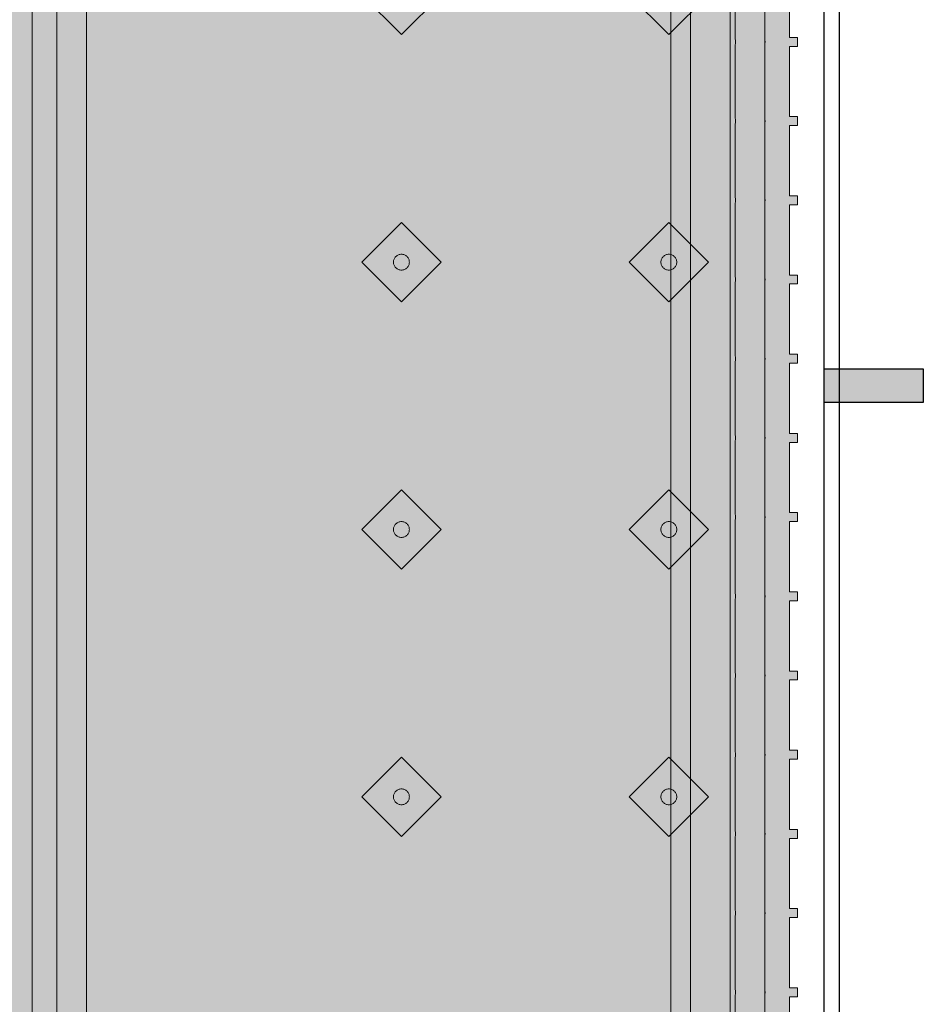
# Model space of a CAD drawing. Header units: metres. Extents: x 2172.2 to 2210.6, y 415.3 to 458.1.
# Tile 66 of 168: x 2209.5 to 2210.4, y 433.5 to 434.4. Entities that reach past the tile are written whole.
import ezdxf

# ---------------------------------------------------------------- set-up
doc = ezdxf.new("R2010")
doc.units = ezdxf.units.M
for name, color, linetype, lineweight in [('NC_N1_BANQUETTES', 7, 'CONTINUOUS', 13), ('NC_N1_FLOOR_DECOR', 32, 'CONTINUOUS', 13), ('NC_N1_GLAZING', 4, 'CONTINUOUS', 13), ('NC_N1_WALLS', 7, 'CONTINUOUS', 25)]:
    doc.layers.add(name, color=color, linetype=linetype, lineweight=lineweight)

# ---------------------------------------------------------------- blocks, each defined once
blk = doc.blocks.new('NC_N1_ARCHITECTURE')
at = {"layer": 'NC_N1_WALLS', "true_color": 0xe7e6e1}
blk.add_hatch(color=256, dxfattribs=at).paths.add_polyline_path([(20.411421, 0.096485), (20.411421, 0.062485), (20.31142, 0.062485), (20.31142, 0.096485)])
at = {"layer": 'NC_N1_GLAZING', "linetype": 'CONTINUOUS', "lineweight": -2}
blk.add_lwpolyline([(20.32642, -3.945515), (20.31142, -3.945515), (20.31142, 1.404485), (20.32642, 1.404485)], close=True, dxfattribs=at)
at = {"layer": 'NC_N1_WALLS', "linetype": 'CONTINUOUS', "lineweight": -2}
blk.add_lwpolyline([(20.411421, 0.096485), (20.411421, 0.062485), (20.31142, 0.062485), (20.31142, 0.096485)], close=True, dxfattribs=at)
blk = doc.blocks.new('NC_N1_MIXED_FLOOR_TRIANGLE_L_3')
at = {"true_color": 0xeff0ee}
h = blk.add_hatch(color=256, dxfattribs=at)
h.dxf.hatch_style = 1
h.paths.add_polyline_path([(20.11942, 2.64073), (20.11944, 2.6399), (20.11945, 2.6395), (20.12023, 2.62365), (20.12047, 2.62121), (20.12095, 2.6188), (20.12166, 2.61645), (20.1226, 2.61419), (20.12376, 2.61202), (20.12512, 2.60998), (20.12668, 2.60809), (20.12841, 2.60635), (20.13031, 2.60479), (20.13235, 2.60343), (20.13451, 2.60228), (20.13678, 2.60134), (20.13912, 2.60062), (20.14153, 2.60015), (20.14297, 2.6), (20.14397, 2.5999), (20.15983, 2.59913), (20.16105, 2.5991), (20.21709, 2.5991), (20.25142, 2.5991), (20.25142, -5.09299), (12.42734, 2.7311), (20.11942, 2.7311), (20.11942, 2.67532)])
at = {"color": 0, "linetype": 'CONTINUOUS', "lineweight": -2, "true_color": 0xa5b2b8}
blk.add_lwpolyline([(20.25142, 2.5991), (20.25142, -5.09299), (12.42734, 2.7311)], dxfattribs=at)
at = {"color": 0, "linetype": 'CONTINUOUS', "lineweight": -2, "true_color": 0xa38246}
for points in [[(20.21642, 2.5641), (20.21642, -5.00849), (12.51184, 2.6961)], [(20.15642, 2.50419), (20.15642, -4.86364), (12.65669, 2.6361)]]:
    blk.add_lwpolyline(points, dxfattribs=at)
at = {"color": 0, "linetype": 'CONTINUOUS', "lineweight": -2, "true_color": 0x778fa0}
blk.add_lwpolyline([(20.17642, 2.5241), (20.17642, -4.91192), (12.6084, 2.6561)], dxfattribs=at)
blk = doc.blocks.new('NC_N1_TRIANGLE_L_BANQUETTE')
at = {"true_color": 0x778fa0}
h = blk.add_hatch(color=256, dxfattribs=at)
h.dxf.hatch_style = 1
h.paths.add_polyline_path([(0.027, 0.92), (0.027, 0.929), (0.035, 0.929), (0.035, 1), (0.027, 1), (0.027, 1.009), (0.035, 1.009), (0.035, 1.08), (0.027, 1.08), (0.027, 1.089), (0.035, 1.089), (0.035, 1.16), (0.027, 1.16), (0.027, 1.169), (0.035, 1.169), (0.035, 1.24), (0.027, 1.24), (0.027, 1.249), (0.035, 1.249), (0.035, 1.32), (0.027, 1.32), (0.027, 1.329), (0.035, 1.329), (0.035, 1.4), (0.027, 1.4), (0.027, 1.409), (0.035, 1.409), (0.035, 1.48), (0.027, 1.48), (0.027, 1.489), (0.035, 1.489), (0.035, 1.56), (0.027, 1.56), (0.027, 1.569), (0.035, 1.569), (0.035, 1.64), (0.027, 1.64), (0.027, 1.649), (0.035, 1.649), (0.035, 1.72), (0.027, 1.72), (0.027, 1.729), (0.035, 1.729), (0.035, 1.8), (0.027, 1.8), (0.027, 1.809), (0.035, 1.809), (0.035, 1.88), (0.027, 1.88), (0.027, 1.889), (0.035, 1.889), (0.035, 1.96), (0.027, 1.96), (0.027, 1.969), (0.035, 1.969), (0.035, 2.04), (0.027, 2.04), (0.027, 2.049), (0.035, 2.049), (0.035, 2.12), (0.027, 2.12), (0.027, 2.129), (0.035, 2.129), (0.035, 2.2), (0.027, 2.2), (0.027, 2.209), (0.035, 2.209), (0.035, 2.28), (0.027, 2.28), (0.027, 2.289), (0.035, 2.289), (0.035, 2.36), (0.027, 2.36), (0.027, 2.369), (0.035, 2.369), (0.035, 2.44), (0.027, 2.44), (0.027, 2.449), (0.035, 2.449), (0.035, 2.52), (0.027, 2.52), (0.027, 2.529), (0.035, 2.529), (0.035, 2.6), (0.027, 2.6), (0.027, 2.609), (0.035, 2.609), (0.035, 2.68), (0.027, 2.68), (0.027, 2.689), (0.035, 2.689), (0.035, 2.76), (0.027, 2.76), (0.027, 2.769), (0.035, 2.769), (0.035, 2.84), (0.027, 2.84), (0.027, 2.849), (0.035, 2.849), (0.035, 2.92), (0.027, 2.92), (0.027, 2.929), (0.035, 2.929), (0.035, 3), (0.027, 3), (0.027, 3.009), (0.035, 3.009), (0.035, 3.08), (0.027, 3.08), (0.027, 3.089), (0.035, 3.089), (0.035, 3.16), (0.027, 3.16), (0.027, 3.169), (0.035, 3.169), (0.035, 3.24), (0.027, 3.24), (0.027, 3.249), (0.035, 3.249), (0.035, 3.32), (0.027, 3.32), (0.027, 3.329), (0.035, 3.329), (0.035, 3.4), (0.027, 3.4), (0.027, 3.409), (0.035, 3.409), (0.035, 3.48), (0.027, 3.48), (0.027, 3.489), (0.035, 3.489), (0.035, 3.56), (0.027, 3.56), (0.027, 3.569), (0.035, 3.569), (0.035, 3.64), (0.027, 3.64), (0.027, 3.649), (0.035, 3.649), (0.035, 3.72), (0.027, 3.72), (0.027, 3.729), (0.035, 3.729), (0.035, 3.8), (0.027, 3.8), (0.027, 3.809), (0.035, 3.809), (0.035, 3.88), (0.027, 3.88), (0.027, 3.889), (0.035, 3.889), (0.035, 3.96), (0.027, 3.96), (0.027, 3.969), (0.035, 3.969), (0.035, 4.04), (0.027, 4.04), (0.027, 4.049), (0.035, 4.049), (0.035, 4.12), (0.027, 4.12), (0.027, 4.129), (0.035, 4.129), (0.035, 4.2), (0.027, 4.2), (0.027, 4.209), (0.035, 4.209), (0.035, 4.28), (0.027, 4.28), (0.027, 4.289), (0.035, 4.289), (0.035, 4.35), (0.8, 4.35), (0.8, 0.8), (4.35, 0.8), (4.35, 0.035), (4.289, 0.035), (4.289, 0.027), (4.28, 0.027), (4.28, 0.035), (4.209, 0.035), (4.209, 0.027), (4.2, 0.027), (4.2, 0.035), (4.129, 0.035), (4.129, 0.027), (4.12, 0.027), (4.12, 0.035), (4.049, 0.035), (4.049, 0.027), (4.04, 0.027), (4.04, 0.035), (3.969, 0.035), (3.969, 0.027), (3.96, 0.027), (3.96, 0.035), (3.889, 0.035), (3.889, 0.027), (3.88, 0.027), (3.88, 0.035), (3.809, 0.035), (3.809, 0.027), (3.8, 0.027), (3.8, 0.035), (3.729, 0.035), (3.729, 0.027), (3.72, 0.027), (3.72, 0.035), (3.649, 0.035), (3.649, 0.027), (3.64, 0.027), (3.64, 0.035), (3.569, 0.035), (3.569, 0.027), (3.56, 0.027), (3.56, 0.035), (3.489, 0.035), (3.489, 0.027), (3.48, 0.027), (3.48, 0.035), (3.409, 0.035), (3.409, 0.027), (3.4, 0.027), (3.4, 0.035), (3.329, 0.035), (3.329, 0.027), (3.32, 0.027), (3.32, 0.035), (3.249, 0.035), (3.249, 0.027), (3.24, 0.027), (3.24, 0.035), (3.169, 0.035), (3.169, 0.027), (3.16, 0.027), (3.16, 0.035), (3.089, 0.035), (3.089, 0.027), (3.08, 0.027), (3.08, 0.035), (3.009, 0.035), (3.009, 0.027), (3, 0.027), (3, 0.035), (2.929, 0.035), (2.929, 0.027), (2.92, 0.027), (2.92, 0.035), (2.849, 0.035), (2.849, 0.027), (2.84, 0.027), (2.84, 0.035), (2.769, 0.035), (2.769, 0.027), (2.76, 0.027), (2.76, 0.035), (2.689, 0.035), (2.689, 0.027), (2.68, 0.027), (2.68, 0.035), (2.609, 0.035), (2.609, 0.027), (2.6, 0.027), (2.6, 0.035), (2.529, 0.035), (2.529, 0.027), (2.52, 0.027), (2.52, 0.035), (2.449, 0.035), (2.449, 0.027), (2.44, 0.027), (2.44, 0.035), (2.369, 0.035), (2.369, 0.027), (2.36, 0.027), (2.36, 0.035), (2.289, 0.035), (2.289, 0.027), (2.28, 0.027), (2.28, 0.035), (2.209, 0.035), (2.209, 0.027), (2.2, 0.027), (2.2, 0.035), (2.129, 0.035), (2.129, 0.027), (2.12, 0.027), (2.12, 0.035), (2.049, 0.035), (2.049, 0.027), (2.04, 0.027), (2.04, 0.035), (1.969, 0.035), (1.969, 0.027), (1.96, 0.027), (1.96, 0.035), (1.889, 0.035), (1.889, 0.027), (1.88, 0.027), (1.88, 0.035), (1.809, 0.035), (1.809, 0.027), (1.8, 0.027), (1.8, 0.035), (1.729, 0.035), (1.729, 0.027), (1.72, 0.027), (1.72, 0.035), (1.649, 0.035), (1.649, 0.027), (1.64, 0.027), (1.64, 0.035), (1.569, 0.035), (1.569, 0.027), (1.56, 0.027), (1.56, 0.035), (1.489, 0.035), (1.489, 0.027), (1.48, 0.027), (1.48, 0.035), (1.409, 0.035), (1.409, 0.027), (1.4, 0.027), (1.4, 0.035), (1.329, 0.035), (1.329, 0.027), (1.32, 0.027), (1.32, 0.035), (1.249, 0.035), (1.249, 0.027), (1.24, 0.027), (1.24, 0.035), (1.169, 0.035), (1.169, 0.027), (1.16, 0.027), (1.16, 0.035), (1.089, 0.035), (1.089, 0.027), (1.08, 0.027), (1.08, 0.035), (1.009, 0.035), (1.009, 0.027), (1, 0.027), (1, 0.035), (0.929, 0.035), (0.929, 0.027), (0.92, 0.027), (0.92, 0.035), (0.849, 0.035), (0.849, 0.027), (0.84, 0.027), (0.84, 0.035), (0.769, 0.035), (0.769, 0.027), (0.76, 0.027), (0.76, 0.035), (0.689, 0.035), (0.689, 0.027), (0.68, 0.027), (0.68, 0.035), (0.609, 0.035), (0.609, 0.027), (0.6, 0.027), (0.6, 0.035), (0.529, 0.035), (0.529, 0.027), (0.52, 0.027), (0.52, 0.035), (0.45, 0.035), (0.45, 0.048), (0.448, 0.048), (0.448, 0.092), (0.45, 0.092), (0.45, 0.45), (0.035, 0.45), (0.035, 0.52), (0.027, 0.52), (0.027, 0.529), (0.035, 0.529), (0.035, 0.6), (0.027, 0.6), (0.027, 0.609), (0.035, 0.609), (0.035, 0.68), (0.027, 0.68), (0.027, 0.689), (0.035, 0.689), (0.035, 0.76), (0.027, 0.76), (0.027, 0.769), (0.035, 0.769), (0.035, 0.84), (0.027, 0.84), (0.027, 0.849), (0.035, 0.849), (0.035, 0.92)])
at = {"true_color": 0xa38246}
h = blk.add_hatch(color=256, dxfattribs=at)
h.dxf.hatch_style = 1
h.paths.add_polyline_path([(0.165, 3.127), (0.16496, 3.12622), (0.16485, 3.12544), (0.16466, 3.12468), (0.16439, 3.12394), (0.16406, 3.12323), (0.16365, 3.12256), (0.16318, 3.12192), (0.16266, 3.12134), (0.16208, 3.12082), (0.16144, 3.12035), (0.16077, 3.11994), (0.16006, 3.11961), (0.15932, 3.11934), (0.15856, 3.11915), (0.15778, 3.11904), (0.157, 3.119), (0.15622, 3.11904), (0.15544, 3.11915), (0.15468, 3.11934), (0.15394, 3.11961), (0.15323, 3.11994), (0.15256, 3.12035), (0.15192, 3.12082), (0.15134, 3.12134), (0.15082, 3.12192), (0.15035, 3.12256), (0.14994, 3.12323), (0.14961, 3.12394), (0.14934, 3.12468), (0.14915, 3.12544), (0.14904, 3.12622), (0.149, 3.127), (0.14904, 3.12778), (0.14915, 3.12856), (0.14934, 3.12932), (0.14961, 3.13006), (0.14994, 3.13077), (0.15035, 3.13144), (0.15082, 3.13208), (0.15134, 3.13266), (0.15192, 3.13318), (0.15256, 3.13365), (0.15323, 3.13406), (0.15394, 3.13439), (0.15468, 3.13466), (0.15544, 3.13485), (0.15622, 3.13496), (0.157, 3.135), (0.15778, 3.13496), (0.15856, 3.13485), (0.15932, 3.13466), (0.16006, 3.13439), (0.16077, 3.13406), (0.16144, 3.13365), (0.16208, 3.13318), (0.16266, 3.13266), (0.16318, 3.13208), (0.16365, 3.13144), (0.16406, 3.13077), (0.16439, 3.13006), (0.16466, 3.12932), (0.16485, 3.12856), (0.16496, 3.12778)])
h = blk.add_hatch(color=256, dxfattribs=at)
h.dxf.hatch_style = 1
h.paths.add_polyline_path([(0.435, 3.127), (0.43496, 3.12622), (0.43485, 3.12544), (0.43466, 3.12468), (0.43439, 3.12394), (0.43406, 3.12323), (0.43365, 3.12256), (0.43318, 3.12192), (0.43266, 3.12134), (0.43208, 3.12082), (0.43144, 3.12035), (0.43077, 3.11994), (0.43006, 3.11961), (0.42932, 3.11934), (0.42856, 3.11915), (0.42778, 3.11904), (0.427, 3.119), (0.42622, 3.11904), (0.42544, 3.11915), (0.42468, 3.11934), (0.42394, 3.11961), (0.42323, 3.11994), (0.42256, 3.12035), (0.42192, 3.12082), (0.42134, 3.12134), (0.42082, 3.12192), (0.42035, 3.12256), (0.41994, 3.12323), (0.41961, 3.12394), (0.41934, 3.12468), (0.41915, 3.12544), (0.41904, 3.12622), (0.419, 3.127), (0.41904, 3.12778), (0.41915, 3.12856), (0.41934, 3.12932), (0.41961, 3.13006), (0.41994, 3.13077), (0.42035, 3.13144), (0.42082, 3.13208), (0.42134, 3.13266), (0.42192, 3.13318), (0.42256, 3.13365), (0.42323, 3.13406), (0.42394, 3.13439), (0.42468, 3.13466), (0.42544, 3.13485), (0.42622, 3.13496), (0.427, 3.135), (0.42778, 3.13496), (0.42856, 3.13485), (0.42932, 3.13466), (0.43006, 3.13439), (0.43077, 3.13406), (0.43144, 3.13365), (0.43208, 3.13318), (0.43266, 3.13266), (0.43318, 3.13208), (0.43365, 3.13144), (0.43406, 3.13077), (0.43439, 3.13006), (0.43466, 3.12932), (0.43485, 3.12856), (0.43496, 3.12778)])
h = blk.add_hatch(color=256, dxfattribs=at)
h.dxf.hatch_style = 1
h.paths.add_polyline_path([(0.165, 2.857), (0.16496, 2.85622), (0.16485, 2.85544), (0.16466, 2.85468), (0.16439, 2.85394), (0.16406, 2.85323), (0.16365, 2.85256), (0.16318, 2.85192), (0.16266, 2.85134), (0.16208, 2.85082), (0.16144, 2.85035), (0.16077, 2.84994), (0.16006, 2.84961), (0.15932, 2.84934), (0.15856, 2.84915), (0.15778, 2.84904), (0.157, 2.849), (0.15622, 2.84904), (0.15544, 2.84915), (0.15468, 2.84934), (0.15394, 2.84961), (0.15323, 2.84994), (0.15256, 2.85035), (0.15192, 2.85082), (0.15134, 2.85134), (0.15082, 2.85192), (0.15035, 2.85256), (0.14994, 2.85323), (0.14961, 2.85394), (0.14934, 2.85468), (0.14915, 2.85544), (0.14904, 2.85622), (0.149, 2.857), (0.14904, 2.85778), (0.14915, 2.85856), (0.14934, 2.85932), (0.14961, 2.86006), (0.14994, 2.86077), (0.15035, 2.86144), (0.15082, 2.86208), (0.15134, 2.86266), (0.15192, 2.86318), (0.15256, 2.86365), (0.15323, 2.86406), (0.15394, 2.86439), (0.15468, 2.86466), (0.15544, 2.86485), (0.15622, 2.86496), (0.157, 2.865), (0.15778, 2.86496), (0.15856, 2.86485), (0.15932, 2.86466), (0.16006, 2.86439), (0.16077, 2.86406), (0.16144, 2.86365), (0.16208, 2.86318), (0.16266, 2.86266), (0.16318, 2.86208), (0.16365, 2.86144), (0.16406, 2.86077), (0.16439, 2.86006), (0.16466, 2.85932), (0.16485, 2.85856), (0.16496, 2.85778)])
h = blk.add_hatch(color=256, dxfattribs=at)
h.dxf.hatch_style = 1
h.paths.add_polyline_path([(0.435, 2.857), (0.43496, 2.85622), (0.43485, 2.85544), (0.43466, 2.85468), (0.43439, 2.85394), (0.43406, 2.85323), (0.43365, 2.85256), (0.43318, 2.85192), (0.43266, 2.85134), (0.43208, 2.85082), (0.43144, 2.85035), (0.43077, 2.84994), (0.43006, 2.84961), (0.42932, 2.84934), (0.42856, 2.84915), (0.42778, 2.84904), (0.427, 2.849), (0.42622, 2.84904), (0.42544, 2.84915), (0.42468, 2.84934), (0.42394, 2.84961), (0.42323, 2.84994), (0.42256, 2.85035), (0.42192, 2.85082), (0.42134, 2.85134), (0.42082, 2.85192), (0.42035, 2.85256), (0.41994, 2.85323), (0.41961, 2.85394), (0.41934, 2.85468), (0.41915, 2.85544), (0.41904, 2.85622), (0.419, 2.857), (0.41904, 2.85778), (0.41915, 2.85856), (0.41934, 2.85932), (0.41961, 2.86006), (0.41994, 2.86077), (0.42035, 2.86144), (0.42082, 2.86208), (0.42134, 2.86266), (0.42192, 2.86318), (0.42256, 2.86365), (0.42323, 2.86406), (0.42394, 2.86439), (0.42468, 2.86466), (0.42544, 2.86485), (0.42622, 2.86496), (0.427, 2.865), (0.42778, 2.86496), (0.42856, 2.86485), (0.42932, 2.86466), (0.43006, 2.86439), (0.43077, 2.86406), (0.43144, 2.86365), (0.43208, 2.86318), (0.43266, 2.86266), (0.43318, 2.86208), (0.43365, 2.86144), (0.43406, 2.86077), (0.43439, 2.86006), (0.43466, 2.85932), (0.43485, 2.85856), (0.43496, 2.85778)])
h = blk.add_hatch(color=256, dxfattribs=at)
h.dxf.hatch_style = 1
h.paths.add_polyline_path([(0.165, 2.587), (0.16496, 2.58622), (0.16485, 2.58544), (0.16466, 2.58468), (0.16439, 2.58394), (0.16406, 2.58323), (0.16365, 2.58256), (0.16318, 2.58192), (0.16266, 2.58134), (0.16208, 2.58082), (0.16144, 2.58035), (0.16077, 2.57994), (0.16006, 2.57961), (0.15932, 2.57934), (0.15856, 2.57915), (0.15778, 2.57904), (0.157, 2.579), (0.15622, 2.57904), (0.15544, 2.57915), (0.15468, 2.57934), (0.15394, 2.57961), (0.15323, 2.57994), (0.15256, 2.58035), (0.15192, 2.58082), (0.15134, 2.58134), (0.15082, 2.58192), (0.15035, 2.58256), (0.14994, 2.58323), (0.14961, 2.58394), (0.14934, 2.58468), (0.14915, 2.58544), (0.14904, 2.58622), (0.149, 2.587), (0.14904, 2.58778), (0.14915, 2.58856), (0.14934, 2.58932), (0.14961, 2.59006), (0.14994, 2.59077), (0.15035, 2.59144), (0.15082, 2.59208), (0.15134, 2.59266), (0.15192, 2.59318), (0.15256, 2.59365), (0.15323, 2.59406), (0.15394, 2.59439), (0.15468, 2.59466), (0.15544, 2.59485), (0.15622, 2.59496), (0.157, 2.595), (0.15778, 2.59496), (0.15856, 2.59485), (0.15932, 2.59466), (0.16006, 2.59439), (0.16077, 2.59406), (0.16144, 2.59365), (0.16208, 2.59318), (0.16266, 2.59266), (0.16318, 2.59208), (0.16365, 2.59144), (0.16406, 2.59077), (0.16439, 2.59006), (0.16466, 2.58932), (0.16485, 2.58856), (0.16496, 2.58778)])
h = blk.add_hatch(color=256, dxfattribs=at)
h.dxf.hatch_style = 1
h.paths.add_polyline_path([(0.435, 2.587), (0.43496, 2.58622), (0.43485, 2.58544), (0.43466, 2.58468), (0.43439, 2.58394), (0.43406, 2.58323), (0.43365, 2.58256), (0.43318, 2.58192), (0.43266, 2.58134), (0.43208, 2.58082), (0.43144, 2.58035), (0.43077, 2.57994), (0.43006, 2.57961), (0.42932, 2.57934), (0.42856, 2.57915), (0.42778, 2.57904), (0.427, 2.579), (0.42622, 2.57904), (0.42544, 2.57915), (0.42468, 2.57934), (0.42394, 2.57961), (0.42323, 2.57994), (0.42256, 2.58035), (0.42192, 2.58082), (0.42134, 2.58134), (0.42082, 2.58192), (0.42035, 2.58256), (0.41994, 2.58323), (0.41961, 2.58394), (0.41934, 2.58468), (0.41915, 2.58544), (0.41904, 2.58622), (0.419, 2.587), (0.41904, 2.58778), (0.41915, 2.58856), (0.41934, 2.58932), (0.41961, 2.59006), (0.41994, 2.59077), (0.42035, 2.59144), (0.42082, 2.59208), (0.42134, 2.59266), (0.42192, 2.59318), (0.42256, 2.59365), (0.42323, 2.59406), (0.42394, 2.59439), (0.42468, 2.59466), (0.42544, 2.59485), (0.42622, 2.59496), (0.427, 2.595), (0.42778, 2.59496), (0.42856, 2.59485), (0.42932, 2.59466), (0.43006, 2.59439), (0.43077, 2.59406), (0.43144, 2.59365), (0.43208, 2.59318), (0.43266, 2.59266), (0.43318, 2.59208), (0.43365, 2.59144), (0.43406, 2.59077), (0.43439, 2.59006), (0.43466, 2.58932), (0.43485, 2.58856), (0.43496, 2.58778)])
at = {"color": 0, "linetype": 'CONTINUOUS', "lineweight": -2, "true_color": 0x2d3540}
for points in [[(0.035, 2.289), (0.035, 2.36), (0.027, 2.36), (0.027, 2.369), (0.035, 2.369), (0.035, 2.44), (0.027, 2.44), (0.027, 2.449), (0.035, 2.449), (0.035, 2.52), (0.027, 2.52), (0.027, 2.529), (0.035, 2.529), (0.035, 2.6), (0.027, 2.6), (0.027, 2.609), (0.035, 2.609), (0.035, 2.68), (0.027, 2.68), (0.027, 2.689), (0.035, 2.689), (0.035, 2.76), (0.027, 2.76), (0.027, 2.769), (0.035, 2.769), (0.035, 2.84), (0.027, 2.84), (0.027, 2.849), (0.035, 2.849), (0.035, 2.92), (0.027, 2.92), (0.027, 2.929), (0.035, 2.929), (0.035, 3), (0.027, 3), (0.027, 3.009), (0.035, 3.009), (0.035, 3.08), (0.027, 3.08), (0.027, 3.089), (0.035, 3.089), (0.035, 3.16), (0.027, 3.16), (0.027, 3.169), (0.035, 3.169), (0.035, 3.24), (0.027, 3.24), (0.027, 3.249), (0.035, 3.249), (0.035, 3.32), (0.027, 3.32), (0.027, 3.329), (0.035, 3.329), (0.035, 3.4)], [(0.8, 4.35), (0.8, 0.8)]]:
    blk.add_lwpolyline(points, dxfattribs=at)
at = {"color": 0, "linetype": 'CONTINUOUS', "lineweight": -2, "true_color": 0xa38246}
for points in [[(0.06, 2.289), (0.06, 2.36), (0.05988, 2.36245), (0.05958, 2.3645), (0.05988, 2.36655), (0.06, 2.369), (0.06, 2.44), (0.05988, 2.44245), (0.05958, 2.4445), (0.05988, 2.44655), (0.06, 2.449), (0.06, 2.52), (0.05988, 2.52245), (0.05958, 2.5245), (0.05988, 2.52655), (0.06, 2.529), (0.06, 2.6), (0.05988, 2.60245), (0.05958, 2.6045), (0.05988, 2.60655), (0.06, 2.609), (0.06, 2.68), (0.05988, 2.68245), (0.05958, 2.6845), (0.05988, 2.68655), (0.06, 2.689), (0.06, 2.76), (0.05988, 2.76245), (0.05958, 2.7645), (0.05988, 2.76655), (0.06, 2.769), (0.06, 2.84), (0.05988, 2.84245), (0.05958, 2.8445), (0.05988, 2.84655), (0.06, 2.849), (0.06, 2.92), (0.05988, 2.92245), (0.05958, 2.9245), (0.05988, 2.92655), (0.06, 2.929), (0.06, 3), (0.05988, 3.00245), (0.05958, 3.0045), (0.05988, 3.00655), (0.06, 3.009), (0.06, 3.08), (0.05988, 3.08245), (0.05958, 3.0845), (0.05988, 3.08655), (0.06, 3.089), (0.06, 3.16), (0.05988, 3.16245), (0.05958, 3.1645), (0.05988, 3.16655), (0.06, 3.169), (0.06, 3.24), (0.05988, 3.24245), (0.05958, 3.2445), (0.05988, 3.24655), (0.06, 3.249), (0.06, 3.32), (0.05988, 3.32245), (0.05958, 3.3245), (0.05988, 3.32655), (0.06, 3.329), (0.06, 3.4)], [(0.775, 4.325), (0.775, 0.8)], [(0.09, 2.289), (0.09, 2.36), (0.08978, 2.3645), (0.09, 2.369), (0.09, 2.44), (0.08978, 2.4445), (0.09, 2.449), (0.09, 2.52), (0.08978, 2.5245), (0.09, 2.529), (0.09, 2.6), (0.08978, 2.6045), (0.09, 2.609), (0.09, 2.68), (0.08978, 2.6845), (0.09, 2.689), (0.09, 2.76), (0.08978, 2.7645), (0.09, 2.769), (0.09, 2.84), (0.08978, 2.8445), (0.09, 2.849), (0.09, 2.92), (0.08978, 2.9245), (0.09, 2.929), (0.09, 3), (0.08978, 3.0045), (0.09, 3.009), (0.09, 3.08), (0.08978, 3.0845), (0.09, 3.089), (0.09, 3.16), (0.08978, 3.1645), (0.09, 3.169), (0.09, 3.24), (0.08978, 3.2445), (0.09, 3.249), (0.09, 3.32), (0.08978, 3.3245), (0.09, 3.329), (0.09, 3.4)], [(0.745, 4.295), (0.745, 0.8)]]:
    blk.add_lwpolyline(points, dxfattribs=at)
at = {"color": 0, "linetype": 'CONTINUOUS', "lineweight": -2, "true_color": 0xbfccd3}
for points in [[(0.157, 3.087), (0.197, 3.127), (0.157, 3.167), (0.117, 3.127)], [(0.427, 3.087), (0.467, 3.127), (0.427, 3.167), (0.387, 3.127)], [(0.157, 2.817), (0.197, 2.857), (0.157, 2.897), (0.117, 2.857)], [(0.427, 2.817), (0.467, 2.857), (0.427, 2.897), (0.387, 2.857)], [(0.157, 2.547), (0.197, 2.587), (0.157, 2.627), (0.117, 2.587)], [(0.427, 2.547), (0.467, 2.587), (0.427, 2.627), (0.387, 2.587)], [(0.157, 2.277), (0.197, 2.317), (0.157, 2.357), (0.117, 2.317)], [(0.427, 2.277), (0.467, 2.317), (0.427, 2.357), (0.387, 2.317)]]:
    blk.add_lwpolyline(points, close=True, dxfattribs=at)
at = {"color": 0, "linetype": 'CONTINUOUS', "lineweight": -2}
for points in [[(0.165, 3.127), (0.16496, 3.12622), (0.16485, 3.12544), (0.16466, 3.12468), (0.16439, 3.12394), (0.16406, 3.12323), (0.16365, 3.12256), (0.16318, 3.12192), (0.16266, 3.12134), (0.16208, 3.12082), (0.16144, 3.12035), (0.16077, 3.11994), (0.16006, 3.11961), (0.15932, 3.11934), (0.15856, 3.11915), (0.15778, 3.11904), (0.157, 3.119), (0.15622, 3.11904), (0.15544, 3.11915), (0.15468, 3.11934), (0.15394, 3.11961), (0.15323, 3.11994), (0.15256, 3.12035), (0.15192, 3.12082), (0.15134, 3.12134), (0.15082, 3.12192), (0.15035, 3.12256), (0.14994, 3.12323), (0.14961, 3.12394), (0.14934, 3.12468), (0.14915, 3.12544), (0.14904, 3.12622), (0.149, 3.127), (0.14904, 3.12778), (0.14915, 3.12856), (0.14934, 3.12932), (0.14961, 3.13006), (0.14994, 3.13077), (0.15035, 3.13144), (0.15082, 3.13208), (0.15134, 3.13266), (0.15192, 3.13318), (0.15256, 3.13365), (0.15323, 3.13406), (0.15394, 3.13439), (0.15468, 3.13466), (0.15544, 3.13485), (0.15622, 3.13496), (0.157, 3.135), (0.15778, 3.13496), (0.15856, 3.13485), (0.15932, 3.13466), (0.16006, 3.13439), (0.16077, 3.13406), (0.16144, 3.13365), (0.16208, 3.13318), (0.16266, 3.13266), (0.16318, 3.13208), (0.16365, 3.13144), (0.16406, 3.13077), (0.16439, 3.13006), (0.16466, 3.12932), (0.16485, 3.12856), (0.16496, 3.12778)], [(0.435, 3.127), (0.43496, 3.12622), (0.43485, 3.12544), (0.43466, 3.12468), (0.43439, 3.12394), (0.43406, 3.12323), (0.43365, 3.12256), (0.43318, 3.12192), (0.43266, 3.12134), (0.43208, 3.12082), (0.43144, 3.12035), (0.43077, 3.11994), (0.43006, 3.11961), (0.42932, 3.11934), (0.42856, 3.11915), (0.42778, 3.11904), (0.427, 3.119), (0.42622, 3.11904), (0.42544, 3.11915), (0.42468, 3.11934), (0.42394, 3.11961), (0.42323, 3.11994), (0.42256, 3.12035), (0.42192, 3.12082), (0.42134, 3.12134), (0.42082, 3.12192), (0.42035, 3.12256), (0.41994, 3.12323), (0.41961, 3.12394), (0.41934, 3.12468), (0.41915, 3.12544), (0.41904, 3.12622), (0.419, 3.127), (0.41904, 3.12778), (0.41915, 3.12856), (0.41934, 3.12932), (0.41961, 3.13006), (0.41994, 3.13077), (0.42035, 3.13144), (0.42082, 3.13208), (0.42134, 3.13266), (0.42192, 3.13318), (0.42256, 3.13365), (0.42323, 3.13406), (0.42394, 3.13439), (0.42468, 3.13466), (0.42544, 3.13485), (0.42622, 3.13496), (0.427, 3.135), (0.42778, 3.13496), (0.42856, 3.13485), (0.42932, 3.13466), (0.43006, 3.13439), (0.43077, 3.13406), (0.43144, 3.13365), (0.43208, 3.13318), (0.43266, 3.13266), (0.43318, 3.13208), (0.43365, 3.13144), (0.43406, 3.13077), (0.43439, 3.13006), (0.43466, 3.12932), (0.43485, 3.12856), (0.43496, 3.12778)], [(0.165, 2.857), (0.16496, 2.85622), (0.16485, 2.85544), (0.16466, 2.85468), (0.16439, 2.85394), (0.16406, 2.85323), (0.16365, 2.85256), (0.16318, 2.85192), (0.16266, 2.85134), (0.16208, 2.85082), (0.16144, 2.85035), (0.16077, 2.84994), (0.16006, 2.84961), (0.15932, 2.84934), (0.15856, 2.84915), (0.15778, 2.84904), (0.157, 2.849), (0.15622, 2.84904), (0.15544, 2.84915), (0.15468, 2.84934), (0.15394, 2.84961), (0.15323, 2.84994), (0.15256, 2.85035), (0.15192, 2.85082), (0.15134, 2.85134), (0.15082, 2.85192), (0.15035, 2.85256), (0.14994, 2.85323), (0.14961, 2.85394), (0.14934, 2.85468), (0.14915, 2.85544), (0.14904, 2.85622), (0.149, 2.857), (0.14904, 2.85778), (0.14915, 2.85856), (0.14934, 2.85932), (0.14961, 2.86006), (0.14994, 2.86077), (0.15035, 2.86144), (0.15082, 2.86208), (0.15134, 2.86266), (0.15192, 2.86318), (0.15256, 2.86365), (0.15323, 2.86406), (0.15394, 2.86439), (0.15468, 2.86466), (0.15544, 2.86485), (0.15622, 2.86496), (0.157, 2.865), (0.15778, 2.86496), (0.15856, 2.86485), (0.15932, 2.86466), (0.16006, 2.86439), (0.16077, 2.86406), (0.16144, 2.86365), (0.16208, 2.86318), (0.16266, 2.86266), (0.16318, 2.86208), (0.16365, 2.86144), (0.16406, 2.86077), (0.16439, 2.86006), (0.16466, 2.85932), (0.16485, 2.85856), (0.16496, 2.85778)], [(0.435, 2.857), (0.43496, 2.85622), (0.43485, 2.85544), (0.43466, 2.85468), (0.43439, 2.85394), (0.43406, 2.85323), (0.43365, 2.85256), (0.43318, 2.85192), (0.43266, 2.85134), (0.43208, 2.85082), (0.43144, 2.85035), (0.43077, 2.84994), (0.43006, 2.84961), (0.42932, 2.84934), (0.42856, 2.84915), (0.42778, 2.84904), (0.427, 2.849), (0.42622, 2.84904), (0.42544, 2.84915), (0.42468, 2.84934), (0.42394, 2.84961), (0.42323, 2.84994), (0.42256, 2.85035), (0.42192, 2.85082), (0.42134, 2.85134), (0.42082, 2.85192), (0.42035, 2.85256), (0.41994, 2.85323), (0.41961, 2.85394), (0.41934, 2.85468), (0.41915, 2.85544), (0.41904, 2.85622), (0.419, 2.857), (0.41904, 2.85778), (0.41915, 2.85856), (0.41934, 2.85932), (0.41961, 2.86006), (0.41994, 2.86077), (0.42035, 2.86144), (0.42082, 2.86208), (0.42134, 2.86266), (0.42192, 2.86318), (0.42256, 2.86365), (0.42323, 2.86406), (0.42394, 2.86439), (0.42468, 2.86466), (0.42544, 2.86485), (0.42622, 2.86496), (0.427, 2.865), (0.42778, 2.86496), (0.42856, 2.86485), (0.42932, 2.86466), (0.43006, 2.86439), (0.43077, 2.86406), (0.43144, 2.86365), (0.43208, 2.86318), (0.43266, 2.86266), (0.43318, 2.86208), (0.43365, 2.86144), (0.43406, 2.86077), (0.43439, 2.86006), (0.43466, 2.85932), (0.43485, 2.85856), (0.43496, 2.85778)], [(0.165, 2.587), (0.16496, 2.58622), (0.16485, 2.58544), (0.16466, 2.58468), (0.16439, 2.58394), (0.16406, 2.58323), (0.16365, 2.58256), (0.16318, 2.58192), (0.16266, 2.58134), (0.16208, 2.58082), (0.16144, 2.58035), (0.16077, 2.57994), (0.16006, 2.57961), (0.15932, 2.57934), (0.15856, 2.57915), (0.15778, 2.57904), (0.157, 2.579), (0.15622, 2.57904), (0.15544, 2.57915), (0.15468, 2.57934), (0.15394, 2.57961), (0.15323, 2.57994), (0.15256, 2.58035), (0.15192, 2.58082), (0.15134, 2.58134), (0.15082, 2.58192), (0.15035, 2.58256), (0.14994, 2.58323), (0.14961, 2.58394), (0.14934, 2.58468), (0.14915, 2.58544), (0.14904, 2.58622), (0.149, 2.587), (0.14904, 2.58778), (0.14915, 2.58856), (0.14934, 2.58932), (0.14961, 2.59006), (0.14994, 2.59077), (0.15035, 2.59144), (0.15082, 2.59208), (0.15134, 2.59266), (0.15192, 2.59318), (0.15256, 2.59365), (0.15323, 2.59406), (0.15394, 2.59439), (0.15468, 2.59466), (0.15544, 2.59485), (0.15622, 2.59496), (0.157, 2.595), (0.15778, 2.59496), (0.15856, 2.59485), (0.15932, 2.59466), (0.16006, 2.59439), (0.16077, 2.59406), (0.16144, 2.59365), (0.16208, 2.59318), (0.16266, 2.59266), (0.16318, 2.59208), (0.16365, 2.59144), (0.16406, 2.59077), (0.16439, 2.59006), (0.16466, 2.58932), (0.16485, 2.58856), (0.16496, 2.58778)], [(0.435, 2.587), (0.43496, 2.58622), (0.43485, 2.58544), (0.43466, 2.58468), (0.43439, 2.58394), (0.43406, 2.58323), (0.43365, 2.58256), (0.43318, 2.58192), (0.43266, 2.58134), (0.43208, 2.58082), (0.43144, 2.58035), (0.43077, 2.57994), (0.43006, 2.57961), (0.42932, 2.57934), (0.42856, 2.57915), (0.42778, 2.57904), (0.427, 2.579), (0.42622, 2.57904), (0.42544, 2.57915), (0.42468, 2.57934), (0.42394, 2.57961), (0.42323, 2.57994), (0.42256, 2.58035), (0.42192, 2.58082), (0.42134, 2.58134), (0.42082, 2.58192), (0.42035, 2.58256), (0.41994, 2.58323), (0.41961, 2.58394), (0.41934, 2.58468), (0.41915, 2.58544), (0.41904, 2.58622), (0.419, 2.587), (0.41904, 2.58778), (0.41915, 2.58856), (0.41934, 2.58932), (0.41961, 2.59006), (0.41994, 2.59077), (0.42035, 2.59144), (0.42082, 2.59208), (0.42134, 2.59266), (0.42192, 2.59318), (0.42256, 2.59365), (0.42323, 2.59406), (0.42394, 2.59439), (0.42468, 2.59466), (0.42544, 2.59485), (0.42622, 2.59496), (0.427, 2.595), (0.42778, 2.59496), (0.42856, 2.59485), (0.42932, 2.59466), (0.43006, 2.59439), (0.43077, 2.59406), (0.43144, 2.59365), (0.43208, 2.59318), (0.43266, 2.59266), (0.43318, 2.59208), (0.43365, 2.59144), (0.43406, 2.59077), (0.43439, 2.59006), (0.43466, 2.58932), (0.43485, 2.58856), (0.43496, 2.58778)]]:
    blk.add_lwpolyline(points, close=True, dxfattribs=at)

msp = doc.modelspace()

# ---------------------------------------------------------------- block references
at = {"layer": 'NC_N1_BANQUETTES', "linetype": 'CONTINUOUS', "rotation": -180}
msp.add_blockref('NC_N1_TRIANGLE_L_BANQUETTE', (2210.31142, 436.7911), dxfattribs=at)
at = {"layer": 'NC_N1_FLOOR_DECOR', "linetype": 'CONTINUOUS'}
msp.add_blockref('NC_N1_MIXED_FLOOR_TRIANGLE_L_3', (2190, 434), dxfattribs=at)
at = {"layer": 'NC_N1_WALLS'}
msp.add_blockref('NC_N1_ARCHITECTURE', (2190, 434), dxfattribs=at)

doc.saveas('drawing.dxf')
